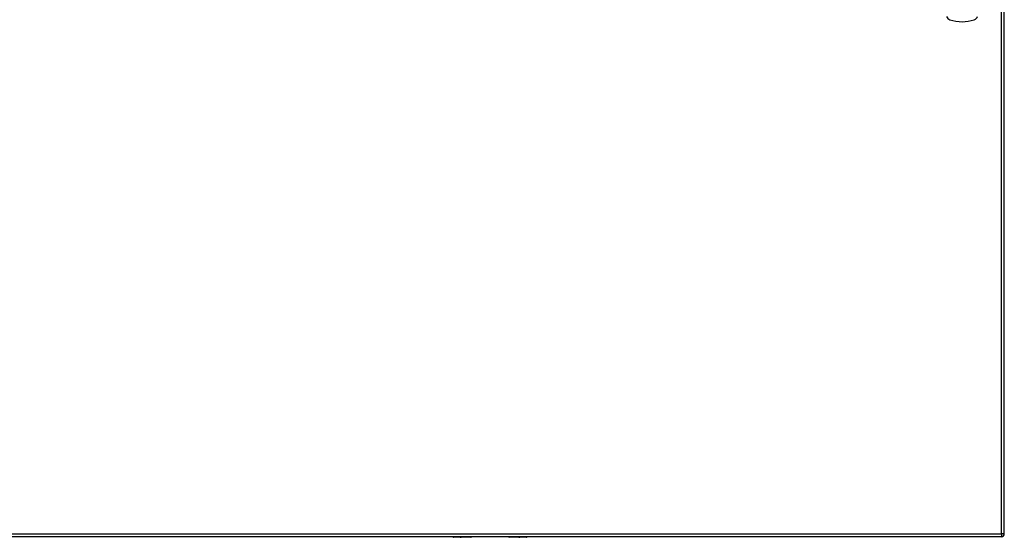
# Model space of a CAD drawing. Header units: inches. Extents: x 14 to 456, y 41 to 215.
# Tile 181 of 201: x 162 to 195, y 113 to 130. Entities that reach past the tile are written whole.
import ezdxf

# ---------------------------------------------------------------- set-up
doc = ezdxf.new("R2010")
doc.units = ezdxf.units.IN
doc.header["$MEASUREMENT"] = 0
doc.layers.add('Visible Edges(ANSI)', color=7, linetype='Continuous', lineweight=25)
doc.layers.add('Visible Tangent Edges(ANSI)', color=7, linetype='Continuous', lineweight=25)

msp = doc.modelspace()

# ---------------------------------------------------------------- linework, layer by layer
at = {"layer": 'Visible Edges(ANSI)'}
for p, q in [((195.393, 113.054), (195.393, 148.774)), ((195.294, 112.955), (147.689, 112.955)), ((177.412, 112.955), (177.412, 112.951)), ((178.672, 112.951), (178.672, 112.955)), ((177.396, 112.935), (176.811, 112.935)), ((179.272, 112.935), (178.687, 112.935))]:
    msp.add_line(p, q, dxfattribs=at)
for centre, radius, start, end in [((193.614, 130.559), 0.177, 198.7722, 251.2278), ((193.969, 131.602), 1.28, 251.2278, 288.7722), ((194.323, 130.559), 0.177, 288.7722, 341.2278), ((176.811, 112.955), 0.0197, 180.5386, 270), ((177.396, 112.951), 0.0157, 270, 0), ((178.687, 112.951), 0.0157, 180, 270), ((179.272, 112.955), 0.0197, 270, 359.4614), ((195.294, 113.054), 0.099, 270, 0)]:
    msp.add_arc(centre, radius, start, end, dxfattribs=at)
at = {"layer": 'Visible Tangent Edges(ANSI)'}
for p, q in [((195.294, 113.054), (195.294, 148.774)), ((147.689, 113.054), (195.294, 113.054)), ((176.811, 112.955), (176.811, 112.935)), ((177.396, 112.935), (177.396, 112.955)), ((178.687, 112.955), (178.687, 112.935)), ((179.272, 112.935), (179.272, 112.955)), ((195.294, 113.054), (195.294, 112.955)), ((195.393, 113.054), (195.294, 113.054))]:
    msp.add_line(p, q, dxfattribs=at)
at = {"layer": 'Visible Tangent Edges(ANSI)', "flags": 128}
for points in [[(177.026, 112.955), (177.027, 112.953), (177.028, 112.951), (177.03, 112.95), (177.032, 112.948), (177.034, 112.947), (177.037, 112.946), (177.04, 112.945), (177.043, 112.945), (177.046, 112.944), (177.05, 112.944), (177.054, 112.944), (177.057, 112.944), (177.061, 112.944), (177.065, 112.944), (177.068, 112.944), (177.072, 112.945), (177.075, 112.946), (177.078, 112.946), (177.081, 112.947), (177.083, 112.949), (177.085, 112.95), (177.086, 112.951), (177.088, 112.953), (177.088, 112.955)], [(177.069, 112.955), (177.068, 112.954), (177.067, 112.954), (177.066, 112.954), (177.065, 112.954), (177.064, 112.954), (177.063, 112.953), (177.062, 112.953), (177.061, 112.953), (177.06, 112.953), (177.059, 112.953), (177.058, 112.953), (177.057, 112.953), (177.056, 112.953), (177.055, 112.953), (177.054, 112.953), (177.053, 112.953), (177.052, 112.953), (177.052, 112.953), (177.051, 112.954), (177.05, 112.954), (177.049, 112.954), (177.048, 112.954), (177.047, 112.954), (177.046, 112.955)], [(178.995, 112.955), (178.996, 112.953), (178.997, 112.951), (178.999, 112.95), (179, 112.949), (179.003, 112.947), (179.005, 112.946), (179.008, 112.946), (179.011, 112.945), (179.015, 112.944), (179.018, 112.944), (179.022, 112.944), (179.026, 112.944), (179.03, 112.944), (179.033, 112.944), (179.037, 112.944), (179.04, 112.945), (179.044, 112.945), (179.046, 112.946), (179.049, 112.947), (179.051, 112.948), (179.053, 112.95), (179.055, 112.951), (179.056, 112.953), (179.057, 112.955)], [(179.037, 112.955), (179.036, 112.954), (179.035, 112.954), (179.035, 112.954), (179.034, 112.954), (179.033, 112.954), (179.032, 112.953), (179.031, 112.953), (179.03, 112.953), (179.029, 112.953), (179.028, 112.953), (179.027, 112.953), (179.026, 112.953), (179.025, 112.953), (179.024, 112.953), (179.023, 112.953), (179.022, 112.953), (179.021, 112.953), (179.02, 112.953), (179.019, 112.954), (179.018, 112.954), (179.017, 112.954), (179.016, 112.954), (179.015, 112.954), (179.015, 112.955)]]:
    msp.add_lwpolyline(points, dxfattribs=at)

doc.saveas('drawing.dxf')
